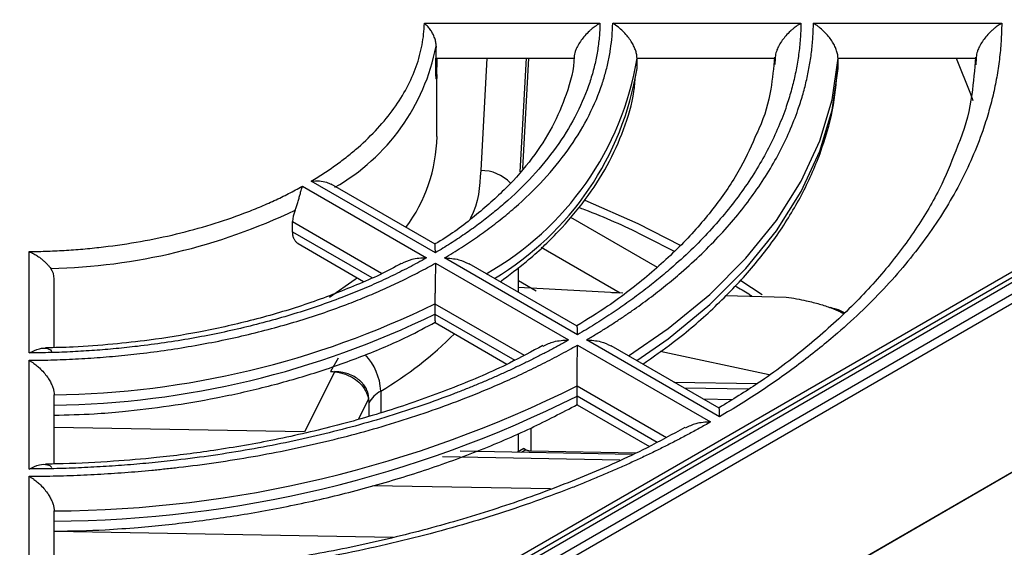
# Model space of a CAD drawing. Header units: millimetres. Extents: x 0 to 423, y 0 to 297.
# Tile 34 of 39: x 343 to 362, y 192 to 202. Entities that reach past the tile are written whole.
import ezdxf

# ---------------------------------------------------------------- set-up
doc = ezdxf.new("R2010")
doc.units = ezdxf.units.MM
doc.layers.add('实线', color=2, linetype='Continuous', lineweight=25)

msp = doc.modelspace()

# ---------------------------------------------------------------- linework, layer by layer
at = {"layer": '实线', "color": 2, "linetype": 'Continuous', "lineweight": 25, "true_color": 0xffff00}
for p, q in [((381.3229, 204.1978), (339.6036, 180.1137)), ((339.8524, 184.2563), (374.147, 204.0542)), ((339.9136, 184.1801), (374.2083, 203.978)), ((374.2695, 203.9018), (339.9748, 184.1039)), ((340.1516, 183.7977), (374.9413, 203.8815)), ((340.1871, 184.0018), (374.4465, 203.7793)), ((341.0178, 180.9301), (379.9087, 203.3814)), ((350.8023, 202.2785), (354.2996, 202.2785)), ((354.5526, 202.2785), (358.3028, 202.2785)), ((358.5528, 202.2785), (362.3029, 202.2785)), ((351.0296, 201.3774), (351.0296, 201.5816)), ((351.0296, 201.5816), (353.7825, 201.5816)), ((352.0453, 201.5816), (351.9238, 199.3478)), ((352.8289, 201.5816), (352.7059, 199.3186)), ((352.7651, 199.3866), (352.8845, 201.5816)), ((355.0373, 201.3774), (355.0373, 201.5816)), ((355.0373, 201.5816), (357.7902, 201.5816)), ((357.7902, 201.5816), (357.78, 201.4601)), ((359.0412, 201.3774), (359.0412, 201.5816)), ((359.0412, 201.5816), (361.793, 201.5816)), ((361.793, 201.5816), (361.7844, 201.4533)), ((351.0533, 200.0235), (351.0533, 201.33)), ((351.0208, 197.7088), (348.5478, 199.1364)), ((351.0151, 197.8812), (348.9484, 199.0742)), ((348.371, 199.0344), (350.844, 197.6068)), ((348.1782, 198.1251), (348.1782, 198.3293)), ((348.1782, 198.3293), (349.9505, 197.3061)), ((353.7105, 198.4195), (355.4359, 197.4234)), ((348.1782, 198.1251), (349.7545, 197.2152)), ((342.9283, 195.714), (342.9283, 197.7329)), ((348.2887, 197.8922), (349.592, 197.1398)), ((354.7043, 196.9068), (353.1313, 197.8148)), ((351.0229, 197.5035), (353.6747, 195.9727)), ((353.8515, 196.0747), (351.1997, 197.6056)), ((353.8475, 196.2461), (351.6923, 197.4902)), ((352.6783, 196.9211), (352.6783, 197.4159)), ((343.4283, 195.8214), (343.4283, 197.1934)), ((352.6783, 197.1571), (353.0293, 196.9544)), ((357.5298, 196.8714), (357.1088, 197.1506)), ((354.7559, 196.904), (352.6783, 197.0148)), ((354.5338, 196.9158), (354.6954, 196.9117)), ((356.7996, 196.8577), (358.0088, 196.8267)), ((351.0121, 196.6933), (351.0121, 196.4891)), ((351.0121, 196.6933), (352.7895, 195.6672)), ((351.0121, 196.4891), (352.6046, 195.5698)), ((351.0157, 196.3179), (352.4476, 195.4913)), ((356.68, 194.4419), (354.0282, 195.9727)), ((353.8515, 195.8706), (356.5032, 194.3398)), ((356.6771, 194.6126), (354.5225, 195.8564)), ((357.6674, 195.2759), (355.502, 195.7428)), ((342.9283, 193.403), (342.9283, 195.5679)), ((349.0846, 195.6104), (348.9309, 195.3446)), ((349.021, 195.343), (348.4155, 194.1411)), ((349.9323, 194.9561), (349.9323, 194.5267)), ((353.8433, 194.8547), (353.8433, 195.0588)), ((353.8433, 195.0588), (355.6216, 194.0323)), ((355.7739, 195.134), (357.4357, 195.1038)), ((357.2578, 194.9916), (355.9805, 195.0147)), ((343.4283, 193.504), (343.4283, 194.8798)), ((349.4916, 194.3991), (349.6944, 194.8001)), ((355.438, 193.9341), (353.8433, 194.8547)), ((356.3545, 194.7988), (356.9359, 194.7883)), ((349.6944, 194.7184), (349.6944, 194.4578)), ((353.8457, 194.6842), (355.2859, 193.8528)), ((348.4155, 194.1411), (343.4283, 194.2315)), ((352.9266, 193.7586), (352.9266, 194.2192)), ((352.6783, 193.7498), (352.6783, 194.1126)), ((352.7818, 193.8096), (352.6543, 193.736)), ((352.8252, 193.7839), (352.7395, 193.7345)), ((354.6984, 193.5825), (351.1644, 193.6465)), ((354.9462, 193.6945), (351.5156, 193.7566)), ((355.0048, 193.7209), (352.9266, 193.7586)), ((342.9283, 191.0938), (342.9283, 193.2587)), ((353.317, 193.0067), (349.7764, 193.0708)), ((343.4283, 191.1942), (343.4283, 192.5684)), ((343.4439, 192.1649), (350.1816, 192.0428))]:
    msp.add_line(p, q, dxfattribs=at)
at = {"layer": '实线', "color": 2, "linetype": 'Continuous', "lineweight": 25, "true_color": 0xffff00, "flags": 128}
for points in [[(354.8671, 195.6575), (355.6569, 196.2029), (356.4858, 196.8816), (357.2075, 197.6), (357.8163, 198.3525), (358.3075, 199.133), (358.6771, 199.9356), (358.9223, 200.7539), (359.0412, 201.5816)], [(361.3933, 201.5816), (361.6791, 200.877), (361.7246, 200.7413)], [(355.0335, 195.5614), (355.6569, 195.9987), (356.4858, 196.6775), (357.2075, 197.3959), (357.8163, 198.1483), (358.3075, 198.9289), (358.6771, 199.7315), (358.9223, 200.5498), (359.0412, 201.3774)], [(355.9069, 197.8554), (355.0595, 198.284), (354.0018, 198.7535)], [(348.9119, 196.8225), (349.4241, 197.1821), (349.4643, 197.2135)]]:
    msp.add_lwpolyline(points, dxfattribs=at)
at = {"layer": '实线', "color": 2, "linetype": 'Continuous', "lineweight": 25, "true_color": 0xffff00}
for centre, radius, start, end in [((346.9921, 202.5964), 4.1153, 299.49222, 349.18764), ((349.0546, 202.5757), 6.0648, 299.4211, 350.56522), ((348.3033, 201.33), 2.75, 0.00007, 1.50372), ((349.1195, 202.3458), 5.9965, 300.87452, 350.70681), ((347.9229, 200.0833), 3.131, 323.3783, 358.90536), ((351.9268, 198.5237), 0.8242, 44.1021, 90.21372), ((343.063, 209.4026), 12.0115, 271.4231, 295.47305), ((343.1814, 212.6767), 17.7986, 270.79474, 296.1014), ((343.1814, 212.4726), 17.7986, 270.79474, 296.1014), ((346.2163, 201.257), 7.3151, 300.53056, 315.12692), ((348.8007, 194.9011), 1.133, 2.77882, 43.49143), ((343.297, 216.1402), 23.5722, 270.31897, 296.57718), ((350.2306, 194.4194), 0.6139, 119.06376, 150.85881), ((343.297, 215.9361), 23.5722, 270.31897, 296.57718)]:
    msp.add_arc(centre, radius, start, end, dxfattribs=at)
for points, knots in [([(348.5478, 199.1364), (348.5909, 199.1625), (348.6771, 199.2145), (348.8023, 199.2947), (348.9242, 199.3763), (349.0427, 199.4595), (349.1579, 199.5443), (349.2696, 199.6307), (349.3779, 199.7187), (349.5898, 199.8996), (349.881, 200.1828), (350.2053, 200.5806), (350.4633, 200.9944), (350.6197, 201.3484), (350.7094, 201.634), (350.7585, 201.8478), (350.7914, 202.0627), (350.7987, 202.2065), (350.8023, 202.2785)], [0, 0, 0, 0, 0.0310303, 0.0620113, 0.0929597, 0.1238925, 0.1548267, 0.1857792, 0.2167669, 0.2478068, 0.3738856, 0.5000083, 0.6260871, 0.7522098, 0.814217, 0.876094, 0.9379765, 1, 1, 1, 1]), ([(351.0344, 201.8244), (351.0344, 201.837), (351.0344, 201.8629), (351.0294, 201.9026), (351.0206, 201.9435), (351.0079, 201.9852), (350.9914, 202.0271), (350.9665, 202.0788), (350.9285, 202.142), (350.8716, 202.2157), (350.8267, 202.2564), (350.8023, 202.2785)], [0, 0, 0, 0, 0.0652052, 0.1337381, 0.2058431, 0.2817191, 0.3615242, 0.4453815, 0.5938095, 0.7788301, 1, 1, 1, 1]), ([(354.2996, 202.2785), (354.2982, 202.2319), (354.2955, 202.1388), (354.285, 201.9994), (354.2698, 201.8602), (354.2494, 201.7214), (354.224, 201.5828), (354.1936, 201.4446), (354.158, 201.3066), (354.1175, 201.169), (354.0175, 200.8683), (353.8163, 200.4093), (353.4415, 199.8069), (352.9686, 199.2279), (352.5156, 198.7891), (352.1411, 198.476), (351.8807, 198.2748), (351.6073, 198.0798), (351.3218, 197.8904), (351.1212, 197.7694), (351.0208, 197.7088)], [0, 0, 0, 0, 0.0275816, 0.0551214, 0.0826314, 0.1101239, 0.1376109, 0.1651049, 0.1926178, 0.220162, 0.2477496, 0.3738622, 0.500005, 0.6261177, 0.7522605, 0.8018747, 0.8513847, 0.9008614, 0.9503762, 1, 1, 1, 1]), ([(351.1997, 197.6056), (351.2571, 197.6398), (351.3717, 197.7082), (351.5389, 197.8134), (351.7022, 197.9204), (351.8614, 198.0293), (352.0166, 198.1401), (352.1678, 198.2527), (352.3149, 198.3673), (352.458, 198.4837), (352.7624, 198.7428), (353.192, 199.1588), (353.6755, 199.7508), (354.0589, 200.3669), (354.2808, 200.8733), (354.4022, 201.2561), (354.4657, 201.5102), (354.5122, 201.7654), (354.543, 202.0216), (354.5494, 202.1928), (354.5526, 202.2785)], [0, 0, 0, 0, 0.0275815, 0.055121, 0.0826307, 0.1101228, 0.1376095, 0.1651031, 0.1926157, 0.2201596, 0.2477468, 0.3738612, 0.500005, 0.6261194, 0.7522633, 0.8018771, 0.8513866, 0.9008626, 0.9503767, 1, 1, 1, 1]), ([(354.2996, 202.2785), (354.282, 202.2681), (354.2493, 202.2487), (354.2036, 202.2173), (354.1651, 202.1883), (354.1338, 202.1628), (354.1095, 202.1416), (354.064, 202.1004), (354.0009, 202.0368), (353.9241, 201.9415), (353.8627, 201.8467), (353.8212, 201.7608), (353.7975, 201.6904), (353.7848, 201.6334), (353.7833, 201.5987), (353.7825, 201.5816)], [0, 0, 0, 0, 0.0766299, 0.1431689, 0.1996767, 0.2462037, 0.282791, 0.3094707, 0.4532081, 0.5746377, 0.6956688, 0.8030593, 0.871149, 0.9364666, 1, 1, 1, 1]), ([(358.3028, 202.2785), (358.3016, 202.2267), (358.2993, 202.1233), (358.2899, 201.9682), (358.2762, 201.8134), (358.2578, 201.659), (358.2348, 201.5047), (358.2071, 201.3508), (358.1748, 201.1971), (358.1379, 201.0437), (358.0964, 200.8906), (358.0502, 200.7378), (357.9217, 200.352), (357.6544, 199.7394), (357.1458, 198.9211), (356.5031, 198.1348), (355.9034, 197.5555), (355.4332, 197.1609), (355.1415, 196.932), (354.8376, 196.7088), (354.5214, 196.4914), (354.1938, 196.2793), (353.9657, 196.143), (353.8515, 196.0747)], [0, 0, 0, 0, 0.0225686, 0.0451071, 0.0676223, 0.0901209, 0.1126097, 0.1350955, 0.157585, 0.180085, 0.2026024, 0.2251439, 0.2477161, 0.3738488, 0.5000036, 0.6261363, 0.7522911, 0.7936424, 0.8349115, 0.87614, 0.9173698, 0.9586425, 1, 1, 1, 1]), ([(354.0282, 195.9727), (354.0919, 196.0104), (354.219, 196.0857), (354.4053, 196.201), (354.5882, 196.3179), (354.7674, 196.4366), (354.9429, 196.557), (355.1147, 196.6791), (355.2828, 196.8029), (355.4473, 196.9285), (355.6081, 197.0558), (355.7652, 197.1848), (356.1532, 197.5153), (356.7238, 198.0665), (357.377, 198.8657), (357.8941, 199.6976), (358.1843, 200.3627), (358.3375, 200.8415), (358.4128, 201.127), (358.4723, 201.4135), (358.5156, 201.701), (358.5442, 201.9894), (358.5499, 202.1821), (358.5528, 202.2785)], [0, 0, 0, 0, 0.0225685, 0.0451069, 0.067622, 0.0901205, 0.1126091, 0.1350947, 0.1575841, 0.180084, 0.2026012, 0.2251425, 0.2477146, 0.3738482, 0.5000036, 0.6261372, 0.7522926, 0.7936438, 0.8349127, 0.8761409, 0.9173703, 0.9586428, 1, 1, 1, 1]), ([(355.0373, 201.5816), (355.037, 201.5928), (355.0364, 201.6155), (355.0314, 201.6519), (355.0235, 201.69), (355.0122, 201.7296), (354.9976, 201.7705), (354.9797, 201.8124), (354.9586, 201.855), (354.9343, 201.8981), (354.8957, 201.9592), (354.8365, 202.0384), (354.7551, 202.1255), (354.6592, 202.2105), (354.591, 202.254), (354.5526, 202.2785)], [0, 0, 0, 0, 0.0429531, 0.0865528, 0.1310556, 0.1767008, 0.2237078, 0.2722746, 0.3225767, 0.3747679, 0.4289812, 0.5523614, 0.6927138, 0.8272249, 1, 1, 1, 1]), ([(362.3029, 202.2785), (362.3017, 202.2185), (362.2994, 202.0987), (362.2898, 201.9191), (362.2755, 201.7398), (362.2562, 201.5608), (362.232, 201.382), (362.2028, 201.2036), (362.1687, 201.0254), (362.1296, 200.8476), (362.0857, 200.67), (362.0367, 200.4927), (361.9829, 200.3157), (361.8242, 199.8389), (361.4897, 199.0701), (360.8473, 198.036), (360.0348, 197.0425), (359.2763, 196.3109), (358.6814, 195.8126), (358.3123, 195.5237), (357.9279, 195.2419), (357.5278, 194.9676), (357.1132, 194.6999), (356.8245, 194.5279), (356.68, 194.4419)], [0, 0, 0, 0, 0.0206883, 0.0413505, 0.0619919, 0.0826178, 0.1032334, 0.1238439, 0.1444548, 0.1650711, 0.1856982, 0.2063413, 0.2270057, 0.2476966, 0.3738415, 0.5000039, 0.6261487, 0.7523112, 0.7936604, 0.8349264, 0.8761512, 0.917377, 0.9586459, 1, 1, 1, 1]), ([(358.3028, 202.2785), (358.2861, 202.2686), (358.2548, 202.25), (358.2108, 202.2199), (358.173, 202.1915), (358.1414, 202.1658), (358.1158, 202.1435), (358.0693, 202.1013), (358.0059, 202.0368), (357.9301, 201.9416), (357.8692, 201.8465), (357.8283, 201.7607), (357.805, 201.6902), (357.7925, 201.6334), (357.791, 201.5987), (357.7902, 201.5816)], [0, 0, 0, 0, 0.072991, 0.1373692, 0.1931719, 0.2404311, 0.2791741, 0.3094241, 0.453005, 0.5744578, 0.6947768, 0.8032643, 0.8709673, 0.9362236, 1, 1, 1, 1]), ([(359.0412, 201.5816), (359.0409, 201.5931), (359.0403, 201.6164), (359.035, 201.6537), (359.0265, 201.6928), (359.0145, 201.7336), (358.9989, 201.7757), (358.9799, 201.8189), (358.9574, 201.8628), (358.9316, 201.9072), (358.8916, 201.9684), (358.8329, 202.044), (358.7526, 202.1279), (358.6816, 202.1896), (358.6146, 202.2404), (358.5764, 202.2639), (358.5528, 202.2785)], [0, 0, 0, 0, 0.0438726, 0.0884627, 0.1340519, 0.1809023, 0.2292532, 0.27932, 0.3312931, 0.3853391, 0.4416022, 0.5635952, 0.6928288, 0.8282802, 0.8935781, 1, 1, 1, 1]), ([(362.3029, 202.2785), (362.2867, 202.2689), (362.2561, 202.2507), (362.213, 202.2212), (362.1756, 202.1932), (362.1438, 202.1674), (362.1176, 202.1446), (362.0707, 202.1018), (362.0073, 202.037), (361.9319, 201.9418), (361.8714, 201.8466), (361.8308, 201.7608), (361.8076, 201.6902), (361.7953, 201.6334), (361.7937, 201.5987), (361.793, 201.5816)], [0, 0, 0, 0, 0.0711406, 0.1344049, 0.1898198, 0.2374089, 0.2771929, 0.30919, 0.4524321, 0.574131, 0.6943782, 0.8029154, 0.8706949, 0.9360717, 1, 1, 1, 1]), ([(353.7839, 201.6162), (353.7839, 201.6149), (353.7852, 201.3636), (353.6494, 200.8943), (353.3717, 200.2178), (352.9656, 199.5922), (352.45, 198.9942), (351.8118, 198.4353), (351.3268, 198.0639), (351.0309, 197.8949), (351.0125, 197.8843)], [0, 0, 0, 0, 0.0009911, 0.1898664, 0.3546943, 0.5159426, 0.6749049, 0.8326002, 0.9895851, 1, 1, 1, 1]), ([(351.0455, 201.5816), (351.0471, 201.5444), (351.0502, 201.4741), (351.0516, 201.4252), (351.0523, 201.4021)], [0, 0, 0, 0, 0.52947442, 1, 1, 1, 1]), ([(357.776, 201.6074), (357.7566, 201.394), (357.713, 200.9158), (357.5778, 200.4075), (357.4381, 200.1178), (357.4237, 200.088)], [0, 0, 0, 0, 0.4194672, 0.9402957, 1, 1, 1, 1]), ([(359.0333, 201.3572), (359.04, 201.3921), (359.0484, 201.4358), (359.0462, 201.4798), (359.0457, 201.4887)], [0, 0, 0, 0, 0.7975102, 1, 1, 1, 1]), ([(361.7791, 201.602), (361.7604, 201.3553), (361.7187, 200.8061), (361.5819, 200.2153), (361.4389, 199.8764), (361.4214, 199.8348)], [0, 0, 0, 0, 0.41702945, 0.92858313, 1, 1, 1, 1]), ([(351.0523, 201.2578), (351.0513, 201.2197), (351.0495, 201.1929), (351.0449, 201.164), (351.0421, 201.1623), (351.034, 201.1953), (351.0296, 201.2696), (351.0296, 201.3774)], [0, 0, 0, 0, 0.25, 0.25, 0.5, 0.5, 1, 1, 1, 1]), ([(355.152, 195.493), (355.3586, 195.636), (355.8623, 195.9845), (356.5611, 196.5913), (357.2561, 197.3035), (357.848, 198.0597), (358.335, 198.8556), (358.7045, 199.6905), (358.954, 200.528), (359.0077, 201.09), (359.0333, 201.3572)], [0, 0, 0, 0, 0.0893083, 0.2177286, 0.3469457, 0.4771115, 0.608512, 0.7416149, 0.8771362, 1, 1, 1, 1]), ([(352.3097, 197.1338), (352.489, 197.2662), (352.914, 197.5801), (353.483, 198.127), (354.0242, 198.7645), (354.464, 199.4454), (354.7867, 200.1668), (354.9721, 200.7629), (354.9984, 201.1185), (355.0057, 201.2173)], [0, 0, 0, 0, 0.1166561, 0.2765811, 0.4378368, 0.6007863, 0.7661175, 0.935007, 1, 1, 1, 1]), ([(357.4237, 200.088), (357.3242, 199.861), (357.1134, 199.3806), (356.6334, 198.6669), (356.0274, 197.9526), (355.2995, 197.2755), (354.5725, 196.7051), (354.0475, 196.3825), (353.8398, 196.2549)], [0, 0, 0, 0, 0.1629522, 0.3449249, 0.5252121, 0.7044597, 0.8830855, 1, 1, 1, 1]), ([(361.4214, 199.8348), (361.3242, 199.5813), (361.1152, 199.0355), (360.6342, 198.2167), (360.0181, 197.3844), (359.2798, 196.5847), (358.4243, 195.824), (357.5583, 195.1647), (356.9346, 194.7826), (356.6719, 194.6216)], [0, 0, 0, 0, 0.1330365, 0.2863373, 0.4384011, 0.5896122, 0.7402746, 0.8905875, 1, 1, 1, 1]), ([(351.9238, 199.3478), (351.9043, 199.0257), (351.8843, 198.6936), (351.7118, 198.3807), (351.7066, 198.3713)], [0, 0, 0, 0, 0.9701158, 1, 1, 1, 1]), ([(348.5478, 199.1364), (348.6031, 199.1393), (348.7085, 199.1446), (348.8493, 199.121), (348.9171, 199.0878), (348.9477, 199.0728)], [0, 0, 0, 0, 0.3770254, 0.7195775, 1, 1, 1, 1]), ([(342.9283, 197.7329), (342.9906, 197.7337), (343.1153, 197.7353), (343.302, 197.7409), (343.4882, 197.7488), (343.674, 197.7593), (343.8592, 197.7723), (344.044, 197.7878), (344.2284, 197.8058), (344.5998, 197.8472), (345.1525, 197.9286), (345.8692, 198.0775), (346.5585, 198.2648), (347.1026, 198.4513), (347.5159, 198.6166), (347.8126, 198.7477), (348.0991, 198.8863), (348.2803, 198.985), (348.371, 199.0344)], [0, 0, 0, 0, 0.0310303, 0.0620113, 0.0929597, 0.1238925, 0.1548267, 0.1857792, 0.2167669, 0.2478068, 0.3738856, 0.5000083, 0.6260871, 0.7522098, 0.814217, 0.876094, 0.9379765, 1, 1, 1, 1]), ([(348.229, 198.5588), (348.2336, 198.5703), (348.2432, 198.5938), (348.2565, 198.6315), (348.2695, 198.6714), (348.2821, 198.713), (348.2943, 198.7559), (348.309, 198.81), (348.3275, 198.8779), (348.3492, 198.9602), (348.3633, 199.0082), (348.371, 199.0344)], [0, 0, 0, 0, 0.0651405, 0.1336092, 0.2056501, 0.2814615, 0.3612011, 0.4449918, 0.5934737, 0.7786245, 1, 1, 1, 1]), ([(353.8754, 198.615), (353.9131, 198.6009), (354.3598, 198.4343), (355.0009, 198.145), (355.5673, 197.8487), (355.7743, 197.7405)], [0, 0, 0, 0, 0.055305, 0.6547769, 1, 1, 1, 1]), ([(348.2895, 197.8935), (348.2844, 197.896), (348.2636, 197.906), (348.235, 197.9357), (348.2051, 197.982), (348.1881, 198.032), (348.1795, 198.0805), (348.1786, 198.1102), (348.1782, 198.1251)], [0, 0, 0, 0, 0.0702458, 0.2881934, 0.5000545, 0.7180856, 0.8581728, 1, 1, 1, 1]), ([(342.9283, 197.7329), (342.9441, 197.7262), (342.9747, 197.7133), (343.0189, 197.6906), (343.0598, 197.6671), (343.0973, 197.6433), (343.1313, 197.62), (343.1617, 197.5975), (343.1993, 197.5676), (343.2428, 197.529), (343.2898, 197.4816), (343.3299, 197.4363), (343.3511, 197.4083), (343.3613, 197.3948)], [0, 0, 0, 0, 0.0992624, 0.1919397, 0.2779816, 0.357344, 0.4299924, 0.4959037, 0.55507, 0.6792104, 0.7943751, 0.9010684, 1, 1, 1, 1]), ([(351.0208, 197.7088), (351.02, 197.7612), (351.0184, 197.8584), (351.0152, 197.8743), (351.0137, 197.8817)], [0, 0, 0, 0, 0.5386302, 1, 1, 1, 1]), ([(350.844, 197.6068), (350.786, 197.5744), (350.67, 197.5097), (350.4918, 197.4154), (350.3106, 197.3232), (350.1261, 197.2333), (349.9384, 197.1457), (349.7476, 197.0604), (349.5535, 196.9774), (349.3562, 196.8966), (348.9173, 196.7248), (348.2127, 196.4823), (347.2098, 196.2094), (346.1663, 195.993), (345.3085, 195.8677), (344.6601, 195.7991), (344.2296, 195.7632), (343.7974, 195.7369), (343.3635, 195.7194), (343.0734, 195.7158), (342.9283, 195.714)], [0, 0, 0, 0, 0.0275816, 0.0551214, 0.0826314, 0.1101239, 0.1376109, 0.1651049, 0.1926178, 0.220162, 0.2477496, 0.3738622, 0.500005, 0.6261177, 0.7522605, 0.8018747, 0.8513847, 0.9008614, 0.9503762, 1, 1, 1, 1]), ([(342.9283, 195.5679), (343.0108, 195.5687), (343.1757, 195.5703), (343.4227, 195.5765), (343.6692, 195.5854), (343.9152, 195.5974), (344.1606, 195.6124), (344.4055, 195.6303), (344.6499, 195.6513), (344.8937, 195.6752), (345.4263, 195.7342), (346.2395, 195.8529), (347.3066, 196.0742), (348.3323, 196.3533), (349.1095, 196.6208), (349.6642, 196.842), (350.0205, 196.9957), (350.3658, 197.1572), (350.7014, 197.3257), (350.9157, 197.4442), (351.0229, 197.5035)], [0, 0, 0, 0, 0.0275815, 0.055121, 0.0826307, 0.1101228, 0.1376095, 0.1651031, 0.1926157, 0.2201596, 0.2477468, 0.3738612, 0.500005, 0.6261194, 0.7522633, 0.8018771, 0.8513866, 0.9008626, 0.9503767, 1, 1, 1, 1]), ([(350.844, 197.6068), (350.7435, 197.6019), (350.5653, 197.5933), (350.4115, 197.5223), (350.3445, 197.4913)], [0, 0, 0, 0, 0.564092, 1, 1, 1, 1]), ([(351.0229, 197.5035), (351.0227, 197.4893), (351.0224, 197.4622), (351.0218, 197.419), (351.0212, 197.3778), (351.0207, 197.3394), (351.0199, 197.2795), (351.0182, 197.1964), (351.0166, 197.0912), (351.0149, 196.9959), (351.0135, 196.9101), (351.0125, 196.8301), (351.0121, 196.7564), (351.0121, 196.7141), (351.0121, 196.6933)], [0, 0, 0, 0, 0.0759353, 0.1446583, 0.2061728, 0.2604843, 0.3076011, 0.4486198, 0.5713761, 0.6678385, 0.7578584, 0.8424102, 0.9226675, 1, 1, 1, 1]), ([(351.1997, 197.6056), (351.2979, 197.6008), (351.474, 197.5922), (351.6246, 197.5198), (351.6912, 197.4877)], [0, 0, 0, 0, 0.5575655, 1, 1, 1, 1]), ([(350.3413, 197.4986), (350.308, 197.4793), (350.002, 197.3016), (349.3411, 197.0136), (348.3726, 196.6473), (347.3559, 196.352), (346.3373, 196.1253), (345.4166, 195.9764), (344.5773, 195.8828), (343.8874, 195.828), (343.438, 195.8202), (343.2551, 195.817)], [0, 0, 0, 0, 0.0183028, 0.1684347, 0.3172988, 0.4635518, 0.603716, 0.7345653, 0.8284282, 0.9301756, 1, 1, 1, 1]), ([(356.9891, 197.053), (357.0835, 196.9998), (357.2021, 196.933), (357.306, 196.8592), (357.3271, 196.8442)], [0, 0, 0, 0, 0.7964453, 1, 1, 1, 1]), ([(358.0088, 196.8267), (358.0782, 196.8162), (358.217, 196.7953), (358.395, 196.759), (358.5457, 196.7228), (358.7135, 196.6764), (358.8985, 196.6142), (359.0563, 196.5488), (359.1351, 196.5091), (359.1565, 196.4983)], [0, 0, 0, 0, 0.151658, 0.3033037, 0.4163177, 0.5206303, 0.7350959, 0.9283409, 1, 1, 1, 1]), ([(359.1701, 196.5105), (359.1194, 196.5386), (359.0393, 196.5831), (358.9252, 196.6074), (358.8832, 196.6164)], [0, 0, 0, 0, 0.6319546, 1, 1, 1, 1]), ([(343.4283, 194.4764), (343.6932, 194.4821), (344.1492, 194.4918), (344.9133, 194.5592), (345.7305, 194.6556), (346.6825, 194.8171), (347.6502, 195.033), (348.6225, 195.3085), (349.5709, 195.6447), (350.378, 195.9837), (350.8363, 196.2301), (351.0158, 196.3267)], [0, 0, 0, 0, 0.0948195, 0.1631912, 0.276312, 0.3930254, 0.5174642, 0.6464452, 0.7787131, 0.9133037, 1, 1, 1, 1]), ([(351.0121, 196.4891), (351.0121, 196.4655), (351.0121, 196.417), (351.0129, 196.3638), (351.0145, 196.3302), (351.0161, 196.312), (351.0169, 196.3212), (351.0171, 196.3237)], [0, 0, 0, 0, 0.20519, 0.4212747, 0.6536198, 0.9065583, 1, 1, 1, 1]), ([(353.8515, 196.0747), (353.8509, 196.1239), (353.8498, 196.2152), (353.8471, 196.2565), (353.8461, 196.2463), (353.8461, 196.2462)], [0, 0, 0, 0, 0.5353024, 0.9940148, 1, 1, 1, 1]), ([(353.6747, 195.9727), (353.6104, 195.9365), (353.482, 195.8643), (353.2855, 195.7585), (353.0863, 195.6547), (352.884, 195.5529), (352.6788, 195.4533), (352.4707, 195.3557), (352.2597, 195.2602), (352.0457, 195.1668), (351.8287, 195.0755), (351.6089, 194.9863), (351.0455, 194.766), (350.1062, 194.442), (348.7442, 194.0709), (347.3266, 193.7773), (346.1931, 193.6125), (345.3772, 193.5254), (344.8906, 193.4826), (344.4023, 193.4488), (343.9124, 193.4242), (343.4209, 193.4079), (343.0926, 193.4046), (342.9283, 193.403)], [0, 0, 0, 0, 0.0225686, 0.0451071, 0.0676223, 0.0901209, 0.1126097, 0.1350955, 0.157585, 0.180085, 0.2026024, 0.2251439, 0.2477161, 0.3738488, 0.5000036, 0.6261363, 0.7522911, 0.7936424, 0.8349115, 0.87614, 0.9173698, 0.9586425, 1, 1, 1, 1]), ([(353.1665, 195.8521), (353.2366, 195.885), (353.393, 195.9583), (353.5745, 195.9676), (353.6747, 195.9727)], [0, 0, 0, 0, 0.4480308, 1, 1, 1, 1]), ([(354.0282, 195.9727), (354.1266, 195.9678), (354.3032, 195.9589), (354.4545, 195.8862), (354.5214, 195.854)], [0, 0, 0, 0, 0.5571843, 1, 1, 1, 1]), ([(342.9283, 193.2587), (343.0194, 193.2593), (343.2016, 193.2607), (343.4746, 193.2662), (343.7471, 193.2742), (344.0191, 193.285), (344.2907, 193.2985), (344.5617, 193.3147), (344.8323, 193.3336), (345.1024, 193.3553), (345.372, 193.3796), (345.6411, 193.4067), (346.3204, 193.4821), (347.399, 193.6389), (348.8398, 193.9374), (350.2244, 194.3145), (351.2443, 194.6664), (351.9391, 194.9424), (352.3421, 195.1135), (352.7351, 195.2919), (353.1178, 195.4774), (353.4913, 195.6697), (353.7313, 195.8036), (353.8515, 195.8706)], [0, 0, 0, 0, 0.0225685, 0.0451069, 0.067622, 0.0901205, 0.1126091, 0.1350947, 0.1575841, 0.180084, 0.2026012, 0.2251425, 0.2477146, 0.3738482, 0.5000036, 0.6261372, 0.7522926, 0.7936438, 0.8349127, 0.8761409, 0.9173703, 0.9586428, 1, 1, 1, 1]), ([(342.9283, 195.714), (342.9981, 195.7483), (343.1277, 195.8122), (343.2689, 195.8138), (343.3489, 195.7824), (343.374, 195.7535), (343.3841, 195.7418)], [0, 0, 0, 0, 0.3978723, 0.7389241, 0.8947716, 1, 1, 1, 1]), ([(353.1617, 195.8632), (352.9425, 195.7441), (352.3879, 195.4426), (351.4011, 195.0214), (350.2306, 194.5992), (349.0094, 194.2464), (347.7761, 193.9657), (346.5937, 193.7625), (345.5427, 193.6315), (344.5645, 193.5489), (343.8249, 193.5078), (343.3714, 193.5026), (343.2534, 193.5013)], [0, 0, 0, 0, 0.0829546, 0.2099348, 0.3361777, 0.4610343, 0.5830385, 0.6981021, 0.7975696, 0.8762512, 0.9678112, 1, 1, 1, 1]), ([(353.8433, 195.0588), (353.8433, 195.0701), (353.8434, 195.0929), (353.8436, 195.1304), (353.8439, 195.1702), (353.8443, 195.2124), (353.8446, 195.2567), (353.845, 195.3029), (353.8455, 195.3505), (353.8459, 195.3995), (353.8467, 195.4696), (353.8481, 195.5628), (353.8493, 195.6688), (353.851, 195.7767), (353.8513, 195.8366), (353.8515, 195.8706)], [0, 0, 0, 0, 0.0427358, 0.0861493, 0.1305014, 0.1760352, 0.2229738, 0.2715183, 0.3218479, 0.3741199, 0.4284711, 0.5516231, 0.6924131, 0.8255383, 1, 1, 1, 1]), ([(342.9283, 195.5679), (342.9448, 195.5581), (342.9765, 195.5392), (343.0219, 195.5077), (343.0629, 195.4766), (343.0996, 195.4464), (343.1529, 195.3988), (343.2189, 195.3309), (343.2888, 195.2427), (343.3414, 195.1603), (343.3799, 195.0845), (343.4075, 195.0115), (343.425, 194.9422), (343.4272, 194.9004), (343.4283, 194.8798)], [0, 0, 0, 0, 0.0738248, 0.1415548, 0.2031556, 0.258599, 0.3078641, 0.4488111, 0.5726801, 0.6683994, 0.7579596, 0.8422793, 0.9225055, 1, 1, 1, 1]), ([(349.0205, 195.3388), (349.0386, 195.3364), (349.0748, 195.3316), (349.1283, 195.3205), (349.1811, 195.3064), (349.2328, 195.2892), (349.2898, 195.2663), (349.3848, 195.22), (349.4946, 195.1415), (349.5884, 195.0365), (349.6417, 194.9465), (349.6728, 194.8695), (349.6827, 194.8224), (349.6876, 194.7994)], [0, 0, 0, 0, 0.0547951, 0.109845, 0.1651458, 0.220694, 0.2764862, 0.3542257, 0.5505188, 0.7044476, 0.824952, 0.9142703, 1, 1, 1, 1]), ([(349.6944, 194.8001), (349.6939, 194.8147), (349.693, 194.8441), (349.6858, 194.8883), (349.674, 194.9325), (349.6573, 194.9764), (349.6357, 195.0196), (349.6092, 195.0617), (349.5777, 195.1024), (349.5415, 195.1412), (349.4863, 195.1905), (349.4024, 195.2475), (349.2916, 195.297), (349.1622, 195.3334), (349.0731, 195.3395), (349.021, 195.343)], [0, 0, 0, 0, 0.051687, 0.1040357, 0.1570707, 0.2108154, 0.2652924, 0.3205234, 0.3765293, 0.43333, 0.4909446, 0.609812, 0.7432641, 0.8500225, 1, 1, 1, 1]), ([(349.6876, 194.7994), (349.6896, 194.7857), (349.6935, 194.7588), (349.6941, 194.7318), (349.6944, 194.7184)], [0, 0, 0, 0, 0.50647612, 1, 1, 1, 1]), ([(353.847, 194.6885), (353.8469, 194.6867), (353.8463, 194.6783), (353.8451, 194.6964), (353.8438, 194.7296), (353.8433, 194.7826), (353.8433, 194.8311), (353.8433, 194.8547)], [0, 0, 0, 0, 0.072798, 0.3320778, 0.5698677, 0.7906494, 1, 1, 1, 1]), ([(343.4439, 192.1649), (343.778, 192.171), (344.3326, 192.181), (345.2452, 192.2503), (346.194, 192.3472), (347.3059, 192.5098), (348.4455, 192.7278), (349.6018, 193.0077), (350.7488, 193.3488), (351.8657, 193.7518), (352.9109, 194.1948), (353.5445, 194.5283), (353.8473, 194.6876)], [0, 0, 0, 0, 0.0871334, 0.144634, 0.2398783, 0.3382794, 0.4433344, 0.5523904, 0.6643855, 0.7784877, 0.8941318, 1, 1, 1, 1]), ([(356.68, 194.4419), (356.6799, 194.4542), (356.6798, 194.4776), (356.6797, 194.5068), (356.6794, 194.5304), (356.679, 194.549), (356.6786, 194.5633), (356.678, 194.5812), (356.6775, 194.599), (356.6766, 194.6121), (356.676, 194.6128), (356.6758, 194.6131)], [0, 0, 0, 0, 0.1191554, 0.226538, 0.3221484, 0.4059883, 0.4780606, 0.5383703, 0.708269, 0.862046, 1, 1, 1, 1]), ([(356.5032, 194.3398), (356.4289, 194.2979), (356.2805, 194.2141), (356.0537, 194.091), (355.8239, 193.9701), (355.591, 193.8513), (355.355, 193.7349), (355.1158, 193.6206), (354.8734, 193.5085), (354.628, 193.3987), (354.3794, 193.2911), (354.1276, 193.1857), (353.8727, 193.0825), (353.1766, 192.8102), (351.9983, 192.4031), (350.2774, 191.9341), (348.486, 191.5632), (347.0535, 191.3555), (346.0225, 191.246), (345.4076, 191.1924), (344.7907, 191.1501), (344.1717, 191.1194), (343.5507, 191.0994), (343.1359, 191.0956), (342.9283, 191.0938)], [0, 0, 0, 0, 0.02068826, 0.04135049, 0.06199192, 0.0826178, 0.10323339, 0.12384395, 0.14445475, 0.16507107, 0.18569816, 0.20634129, 0.2270057, 0.24769662, 0.37384148, 0.50000388, 0.62614875, 0.75231115, 0.79366037, 0.83492638, 0.87615122, 0.91737702, 0.95864594, 1, 1, 1, 1]), ([(355.9894, 194.2289), (355.7388, 194.091), (355.1085, 193.7444), (353.9984, 193.2525), (352.6858, 192.7516), (351.3107, 192.3192), (349.8972, 191.9566), (348.4788, 191.6689), (347.1245, 191.4603), (345.9274, 191.3263), (344.8234, 191.2421), (343.9611, 191.1989), (343.4204, 191.1934), (343.2536, 191.1917)], [0, 0, 0, 0, 0.0740668, 0.1862494, 0.2980463, 0.4091805, 0.5191029, 0.6265921, 0.7282712, 0.8165103, 0.8852487, 0.9645843, 1, 1, 1, 1]), ([(356.5032, 194.3398), (356.4032, 194.3346), (356.2214, 194.3252), (356.0648, 194.2512), (355.9943, 194.2179)], [0, 0, 0, 0, 0.5497185, 1, 1, 1, 1]), ([(352.8252, 193.7839), (352.8205, 193.7867), (352.8109, 193.7922), (352.7995, 193.7989), (352.7904, 193.8042), (352.7841, 193.8078), (352.7809, 193.8095), (352.7815, 193.8091), (352.7921, 193.8037), (352.8129, 193.7913), (352.8252, 193.7839)], [0, 0, 0, 0, 0.0726135, 0.1483877, 0.2286217, 0.3144126, 0.4066592, 0.5060854, 0.7079226, 1, 1, 1, 1]), ([(352.9266, 193.7586), (352.917, 193.7591), (352.8981, 193.7599), (352.8712, 193.765), (352.8463, 193.7729), (352.8323, 193.7802), (352.8252, 193.7839)], [0, 0, 0, 0, 0.2546719, 0.5, 0.7453281, 1, 1, 1, 1]), ([(342.9283, 193.403), (342.998, 193.4372), (343.1275, 193.5006), (343.2686, 193.5016), (343.3481, 193.47), (343.3727, 193.4415), (343.3825, 193.4302)], [0, 0, 0, 0, 0.3999667, 0.742707, 0.8978286, 1, 1, 1, 1]), ([(342.9283, 193.2587), (342.945, 193.2487), (342.9771, 193.2295), (343.0228, 193.1977), (343.0638, 193.1664), (343.1001, 193.1362), (343.153, 193.0888), (343.2185, 193.0211), (343.2884, 192.9328), (343.341, 192.8501), (343.3798, 192.7738), (343.4074, 192.7004), (343.4249, 192.6309), (343.4272, 192.589), (343.4283, 192.5684)], [0, 0, 0, 0, 0.0747698, 0.1429645, 0.2045569, 0.2595249, 0.3078532, 0.4486104, 0.5717593, 0.6680455, 0.7579531, 0.8424278, 0.9226449, 1, 1, 1, 1])]:
    msp.add_open_spline(points, degree=3, knots=knots, dxfattribs=at)
for points in [[(351.0344, 201.8244), (351.0314, 201.7369), (351.0296, 201.6534), (351.0296, 201.5816)], [(348.229, 198.5588), (348.1958, 198.4799), (348.1782, 198.401), (348.1782, 198.3293)], [(343.4283, 197.1934), (343.4283, 197.2652), (343.4052, 197.3344), (343.3613, 197.3948)], [(348.9309, 195.3446), (348.9609, 195.3442), (348.9908, 195.3423), (349.0205, 195.3388)]]:
    msp.add_open_spline(points, degree=3, dxfattribs=at)

doc.saveas('drawing.dxf')
